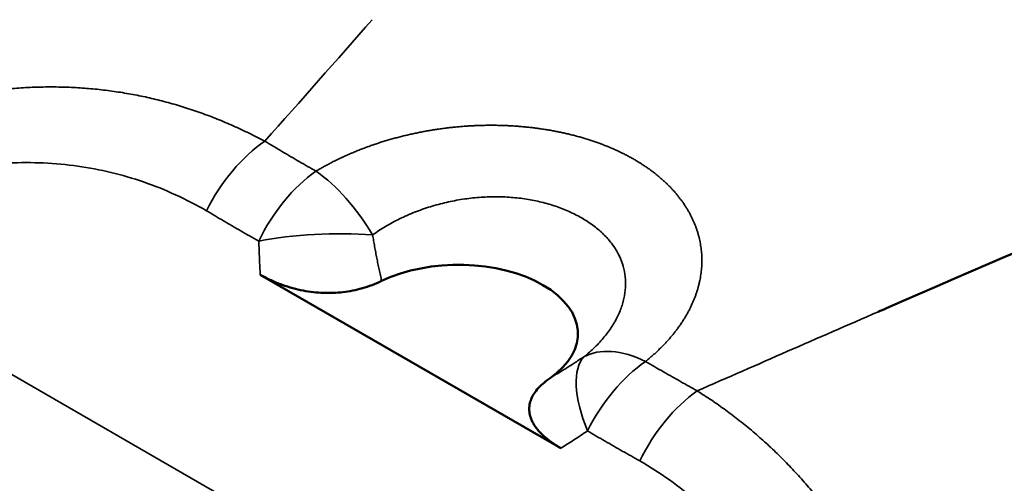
# Model space of a CAD drawing. Header units: millimetres. Extents: x 0 to 594, y 0 to 420.
# Tile 9 of 22: x 523.12 to 531.36, y 88.59 to 92.47. Entities that reach past the tile are written whole.
import ezdxf

# ---------------------------------------------------------------- set-up
doc = ezdxf.new("R2010")
doc.units = ezdxf.units.MM
doc.header["$LTSCALE"] = 2
doc.layers.add('Visible (ISO)', color=7, linetype='Continuous', lineweight=50)
doc.layers.add('Visible Narrow (ISO)', color=7, linetype='Continuous', lineweight=35)

msp = doc.modelspace()

# ---------------------------------------------------------------- linework, layer by layer
at = {"layer": 'Visible (ISO)'}
msp.add_line((527.6478, 88.8855), (525.1316, 90.3382), dxfattribs=at)
msp.add_ellipse((526.7903, 89.8431), major_axis=(1, 0), ratio=0.57735, start_param=5.585152, end_param=8.552016, dxfattribs=at)
for points, knots in [([(516.5473, 86.9172), (519.263, 89.8247), (521.9377, 92.5434), (525.782, 96.9469), (527.1962, 98.5663), (529.2734, 100.7367), (529.9341, 101.4582), (531.5242, 103.2988), (532.5827, 104.4398), (534.7775, 106.1576), (535.8092, 106.8484), (537.8187, 108.1694), (538.8179, 108.7727), (540.5178, 109.4393), (541.1229, 109.6221), (542.6805, 109.9637), (543.6669, 110.0637), (545.731, 110.0265), (546.8277, 109.8542), (548.3178, 109.3991), (548.7579, 109.2364), (549.1879, 109.0509)], [0, 0, 0, 0, 1.478629, 1.478629, 2.233942, 2.233942, 2.676216, 2.676216, 3.197311, 3.197311, 3.655058, 3.655058, 4.034485, 4.034485, 4.225927, 4.225927, 4.517764, 4.517764, 4.845347, 4.845347, 4.985547, 4.985547, 4.985547, 4.985547]), ([(562.2211, 97.5973), (562.221, 96.5242), (562.0581, 95.3605), (561.3951, 93.2752), (560.9389, 92.3229), (559.8704, 90.5941), (559.2767, 89.8009), (557.8571, 88.0924), (557.0073, 87.1963), (554.4659, 84.7687), (552.6301, 83.3272), (549.3505, 81.5202), (547.9794, 80.9536), (545.6125, 80.1455), (544.6297, 79.8559), (542.7439, 79.2295), (541.7584, 78.879), (537.8717, 77.4515), (534.9077, 76.2747), (529.8887, 74.4705), (527.9361, 73.7715), (525.9486, 72.9232)], [0, 0, 0, 0, 0.36327, 0.36327, 0.680504, 0.680504, 0.974046, 0.974046, 1.353882, 1.353882, 2.060051, 2.060051, 2.498862, 2.498862, 2.87322, 2.87322, 3.267976, 3.267976, 4.45231, 4.45231, 5.247447, 5.247447, 5.247447, 5.247447]), ([(530.3021, 90.0271), (530.3253, 90.0372), (530.3485, 90.0473), (530.3718, 90.0575), (531.8771, 90.7128), (533.3965, 91.3665), (534.9909, 91.9038)], [0, 0, 0, 0, 0.015206, 0.015206, 0.015206, 1, 1, 1, 1])]:
    msp.add_open_spline(points, degree=3, knots=knots, dxfattribs=at)
for points in [[(526.1476, 90.2854), (526.1208, 90.2725), (526.067, 90.2495), (525.9859, 90.2229), (525.9054, 90.2038), (525.8239, 90.1911), (525.7421, 90.1849), (525.6602, 90.1849), (525.5762, 90.1911), (525.4909, 90.2039), (525.4038, 90.2239), (525.314, 90.2521), (525.2233, 90.2892), (525.1621, 90.3207), (525.1316, 90.3382)], [(527.6478, 88.8855), (527.6175, 88.903), (527.5632, 88.9381), (527.4988, 88.9907), (527.4503, 89.0421), (527.4153, 89.0927), (527.3929, 89.1423), (527.3821, 89.1906), (527.3823, 89.2386), (527.3933, 89.2859), (527.4149, 89.3322), (527.4482, 89.3789), (527.4938, 89.4253), (527.5338, 89.4565), (527.5564, 89.4721)]]:
    msp.add_open_spline(points, degree=3, dxfattribs=at)
at = {"layer": 'Visible Narrow (ISO)'}
msp.add_line((530.1372, 85.413), (521.082, 90.6411), dxfattribs=at)
for centre, major_axis, ratio, start_param, end_param in [((525.2361, 90.6853), (-0.5078, -0.8615), 0.577264, 4.03107, 4.831857), ((525.6729, 90.4308), (0.4923, 0.8704), 0.578011, 0.88105, 1.679978), ((525.6729, 90.4308), (-0.5118, 0.8591), 0.466038, 5.486372, 5.49159), ((525.6729, 90.4308), (-0.5118, 0.8591), 0.466038, 4.714575, 5.486372), ((525.6729, 90.4308), (-0.9994, -0.0352), 0.247702, 4.292732, 5.290928), ((528.4236, 88.8426), (-0.5559, 0.8313), 0.401687, 0.089948, 1.088156), ((528.4236, 88.8426), (-0.6302, 0.7764), 0.562494, 5.40659, 6.183527), ((528.4236, 88.8426), (-0.5075, -0.8617), 0.576674, 4.032731, 4.831659), ((528.8623, 88.5918), (-0.4922, -0.8705), 0.577406, 4.020704, 4.821492)]:
    msp.add_ellipse(centre, major_axis=major_axis, ratio=ratio, start_param=start_param, end_param=end_param, dxfattribs=at)
for points, knots in [([(562.2211, 97.5973), (562.2211, 97.4834), (562.1464, 97.3616), (561.9954, 97.2375), (561.6519, 96.9554), (560.9139, 96.6613), (559.8634, 95.8015), (558.9633, 95.0647), (557.8337, 93.9126), (556.6655, 92.9295), (555.4888, 91.9391), (554.2728, 91.1203), (552.9347, 90.3652), (551.5539, 89.586), (550.0432, 88.8746), (548.5642, 88.1701), (547.087, 87.4665), (545.6414, 86.7698), (544.2293, 85.9546), (542.7945, 85.1262), (541.3941, 84.1755), (539.9654, 83.2877), (538.5638, 82.4166), (537.1349, 81.6061), (535.7016, 80.8259), (534.2832, 80.0539), (532.8605, 79.3116), (531.4377, 78.5694), (530.243, 77.946), (529.0482, 77.3227), (527.856, 76.6817)], [0.1374957, 0.1374957, 0.1374957, 0.1374957, 0.182957, 0.182957, 0.182957, 0.2862952, 0.2862952, 0.2862952, 0.3748498, 0.3748498, 0.3748498, 0.4640566, 0.4640566, 0.4640566, 0.5561033, 0.5561033, 0.5561033, 0.6480442, 0.6480442, 0.6480442, 0.7414635, 0.7414635, 0.7414635, 0.8331203, 0.8331203, 0.8331203, 0.9238269, 0.9238269, 0.9238269, 1, 1, 1, 1]), ([(521.0538, 91.2374), (521.0807, 91.2529), (521.1076, 91.268), (521.1345, 91.2829), (521.1613, 91.2978), (521.1882, 91.3124), (521.215, 91.3267), (521.2418, 91.3411), (521.2686, 91.3551), (521.2954, 91.3689), (521.3222, 91.3827), (521.3489, 91.3962), (521.3756, 91.4094), (521.4024, 91.4226), (521.4291, 91.4355), (521.4558, 91.4482), (521.4825, 91.4609), (521.5092, 91.4733), (521.5359, 91.4854), (521.5625, 91.4976), (521.5892, 91.5094), (521.6158, 91.521), (521.6425, 91.5326), (521.6691, 91.544), (521.6957, 91.555), (521.7223, 91.5661), (521.7488, 91.5769), (521.7753, 91.5874), (521.8018, 91.5979), (521.8283, 91.6082), (521.8547, 91.6181), (521.8811, 91.6281), (521.9074, 91.6378), (521.9337, 91.6472), (521.96, 91.6567), (521.9862, 91.6658), (522.0124, 91.6747), (522.0386, 91.6836), (522.0647, 91.6922), (522.0908, 91.7006), (522.1168, 91.709), (522.1428, 91.7171), (522.1688, 91.7249), (522.1947, 91.7327), (522.2206, 91.7403), (522.2464, 91.7476), (522.2722, 91.7549), (522.298, 91.762), (522.3236, 91.7687), (522.3493, 91.7755), (522.3749, 91.782), (522.4004, 91.7883), (522.4259, 91.7946), (522.4513, 91.8006), (522.4767, 91.8063), (522.502, 91.8121), (522.5273, 91.8176), (522.5525, 91.8228), (522.5777, 91.8281), (522.6029, 91.8331), (522.6279, 91.8378), (522.653, 91.8426), (522.6781, 91.8471), (522.7031, 91.8514), (522.7281, 91.8556), (522.7531, 91.8597), (522.778, 91.8635), (522.8029, 91.8672), (522.8278, 91.8708), (522.8527, 91.8741), (522.8775, 91.8774), (522.9024, 91.8805), (522.9272, 91.8834), (522.952, 91.8862), (522.9768, 91.8888), (523.0016, 91.8912), (523.0263, 91.8936), (523.0511, 91.8957), (523.0758, 91.8976), (523.1005, 91.8995), (523.1251, 91.9012), (523.1497, 91.9027), (523.1743, 91.9041), (523.1989, 91.9053), (523.2234, 91.9063), (523.248, 91.9073), (523.2724, 91.908), (523.2969, 91.9085), (523.3213, 91.909), (523.3457, 91.9093), (523.37, 91.9093), (523.3944, 91.9094), (523.4187, 91.9092), (523.4429, 91.9088), (523.4671, 91.9084), (523.4913, 91.9078), (523.5155, 91.9069), (523.5396, 91.906), (523.5637, 91.9049), (523.5877, 91.9036), (523.6117, 91.9023), (523.6357, 91.9008), (523.6596, 91.899), (523.6835, 91.8972), (523.7074, 91.8952), (523.7312, 91.893), (523.755, 91.8908), (523.7787, 91.8883), (523.8024, 91.8857), (523.826, 91.883), (523.8496, 91.8801), (523.8732, 91.877), (523.8967, 91.8739), (523.9202, 91.8705), (523.9436, 91.867), (523.967, 91.8634), (523.9904, 91.8596), (524.0137, 91.8556), (524.037, 91.8516), (524.0603, 91.8474), (524.0835, 91.8429), (524.1067, 91.8385), (524.1299, 91.8338), (524.1531, 91.8289), (524.1762, 91.824), (524.1993, 91.8189), (524.2224, 91.8135), (524.2455, 91.8081), (524.2686, 91.8026), (524.2916, 91.7967), (524.3147, 91.7909), (524.3377, 91.7849), (524.3607, 91.7786), (524.3837, 91.7723), (524.4066, 91.7658), (524.4296, 91.7591), (524.4525, 91.7524), (524.4754, 91.7454), (524.4982, 91.7382), (524.5211, 91.731), (524.5439, 91.7236), (524.5667, 91.7159), (524.5895, 91.7083), (524.6123, 91.7004), (524.635, 91.6923), (524.6578, 91.6841), (524.6804, 91.6758), (524.703, 91.6672), (524.7256, 91.6587), (524.7482, 91.6499), (524.7707, 91.6409), (524.7932, 91.6319), (524.8157, 91.6226), (524.8381, 91.6131), (524.8606, 91.6036), (524.883, 91.5939), (524.9053, 91.584), (524.9276, 91.5741), (524.9499, 91.5639), (524.9721, 91.5535), (524.9943, 91.5431), (525.0163, 91.5326), (525.0382, 91.5219), (525.0601, 91.5111), (525.0818, 91.5002), (525.1035, 91.4891), (525.1252, 91.4779), (525.1469, 91.4665), (525.1696, 91.4556)], [0.0000038, 0.0000038, 0.0000038, 0.0000038, 0.0178571, 0.0178571, 0.0178571, 0.0357143, 0.0357143, 0.0357143, 0.0535714, 0.0535714, 0.0535714, 0.0714286, 0.0714286, 0.0714286, 0.0892857, 0.0892857, 0.0892857, 0.1071429, 0.1071429, 0.1071429, 0.125, 0.125, 0.125, 0.1428571, 0.1428571, 0.1428571, 0.1607143, 0.1607143, 0.1607143, 0.1785714, 0.1785714, 0.1785714, 0.1964286, 0.1964286, 0.1964286, 0.2142857, 0.2142857, 0.2142857, 0.2321429, 0.2321429, 0.2321429, 0.25, 0.25, 0.25, 0.2678571, 0.2678571, 0.2678571, 0.2857143, 0.2857143, 0.2857143, 0.3035714, 0.3035714, 0.3035714, 0.3214286, 0.3214286, 0.3214286, 0.3392857, 0.3392857, 0.3392857, 0.3571429, 0.3571429, 0.3571429, 0.375, 0.375, 0.375, 0.3928571, 0.3928571, 0.3928571, 0.4107143, 0.4107143, 0.4107143, 0.4285714, 0.4285714, 0.4285714, 0.4464286, 0.4464286, 0.4464286, 0.4642857, 0.4642857, 0.4642857, 0.4821429, 0.4821429, 0.4821429, 0.5, 0.5, 0.5, 0.5178571, 0.5178571, 0.5178571, 0.5357143, 0.5357143, 0.5357143, 0.5535714, 0.5535714, 0.5535714, 0.5714286, 0.5714286, 0.5714286, 0.5892857, 0.5892857, 0.5892857, 0.6071429, 0.6071429, 0.6071429, 0.625, 0.625, 0.625, 0.6428571, 0.6428571, 0.6428571, 0.6607143, 0.6607143, 0.6607143, 0.6785714, 0.6785714, 0.6785714, 0.6964286, 0.6964286, 0.6964286, 0.7142857, 0.7142857, 0.7142857, 0.7321429, 0.7321429, 0.7321429, 0.75, 0.75, 0.75, 0.7678571, 0.7678571, 0.7678571, 0.7857143, 0.7857143, 0.7857143, 0.8035714, 0.8035714, 0.8035714, 0.8214286, 0.8214286, 0.8214286, 0.8392857, 0.8392857, 0.8392857, 0.8571429, 0.8571429, 0.8571429, 0.875, 0.875, 0.875, 0.8928571, 0.8928571, 0.8928571, 0.9107143, 0.9107143, 0.9107143, 0.9285714, 0.9285714, 0.9285714, 0.9464286, 0.9464286, 0.9464286, 0.9642857, 0.9642857, 0.9642857, 0.9821429, 0.9821429, 0.9821429, 0.9999368, 0.9999368, 0.9999368, 0.9999368]), ([(525.5981, 91.2042), (525.6085, 91.2104), (525.6189, 91.2165), (525.6294, 91.2226), (525.64, 91.2287), (525.6506, 91.2347), (525.6612, 91.2406), (525.6719, 91.2466), (525.6827, 91.2525), (525.6935, 91.2583), (525.7044, 91.2641), (525.7153, 91.2698), (525.7263, 91.2755), (525.7372, 91.2812), (525.7483, 91.2868), (525.7594, 91.2923), (525.7706, 91.2979), (525.7818, 91.3034), (525.7931, 91.3088), (525.8043, 91.3142), (525.8157, 91.3195), (525.8271, 91.3248), (525.8385, 91.33), (525.85, 91.3352), (525.8616, 91.3403), (525.8731, 91.3455), (525.8848, 91.3505), (525.8964, 91.3555), (525.9081, 91.3605), (525.9199, 91.3654), (525.9317, 91.3702), (525.9435, 91.375), (525.9553, 91.3798), (525.9673, 91.3845), (525.9792, 91.3891), (525.9912, 91.3937), (526.0032, 91.3983), (526.0152, 91.4028), (526.0273, 91.4073), (526.0395, 91.4116), (526.0516, 91.416), (526.0638, 91.4203), (526.0761, 91.4246), (526.0883, 91.4288), (526.1006, 91.4329), (526.113, 91.437), (526.1254, 91.4411), (526.1378, 91.4451), (526.1502, 91.449), (526.1627, 91.4529), (526.1752, 91.4568), (526.1877, 91.4605), (526.2003, 91.4643), (526.2129, 91.468), (526.2256, 91.4716), (526.2382, 91.4752), (526.251, 91.4787), (526.2637, 91.4822), (526.2765, 91.4856), (526.2892, 91.489), (526.3021, 91.4923), (526.3149, 91.4956), (526.3278, 91.4988), (526.3407, 91.5019), (526.3536, 91.5051), (526.3665, 91.5081), (526.3795, 91.5111), (526.3924, 91.514), (526.4054, 91.5169), (526.4184, 91.5197), (526.4315, 91.5225), (526.4445, 91.5252), (526.4576, 91.5279), (526.4707, 91.5305), (526.4838, 91.5331), (526.497, 91.5355), (526.5101, 91.538), (526.5233, 91.5404), (526.5365, 91.5427), (526.5497, 91.545), (526.563, 91.5472), (526.5763, 91.5493), (526.5895, 91.5515), (526.6028, 91.5535), (526.6161, 91.5555), (526.6295, 91.5574), (526.6428, 91.5593), (526.6561, 91.5611), (526.6695, 91.5629), (526.6828, 91.5646), (526.6962, 91.5662), (526.7096, 91.5678), (526.723, 91.5693), (526.7364, 91.5708), (526.7498, 91.5722), (526.7632, 91.5736), (526.7767, 91.5749), (526.7901, 91.5761), (526.8036, 91.5773), (526.817, 91.5784), (526.8305, 91.5795), (526.8439, 91.5805), (526.8574, 91.5814), (526.8708, 91.5823), (526.8843, 91.5832), (526.8978, 91.5839), (526.9112, 91.5846), (526.9247, 91.5853), (526.9382, 91.5858), (526.9516, 91.5864), (526.9651, 91.5869), (526.9785, 91.5873), (526.992, 91.5877), (527.0054, 91.5879), (527.0189, 91.5882), (527.0323, 91.5884), (527.0458, 91.5885), (527.0592, 91.5885), (527.0726, 91.5885), (527.086, 91.5885), (527.0994, 91.5883), (527.1128, 91.5882), (527.1262, 91.5879), (527.1395, 91.5876), (527.1529, 91.5873), (527.1662, 91.5868), (527.1795, 91.5863), (527.1929, 91.5858), (527.2061, 91.5852), (527.2194, 91.5845), (527.2327, 91.5838), (527.2459, 91.5831), (527.2591, 91.5822), (527.2723, 91.5813), (527.2855, 91.5804), (527.2987, 91.5793), (527.3118, 91.5783), (527.3249, 91.5772), (527.338, 91.5759), (527.3511, 91.5747), (527.3642, 91.5734), (527.3772, 91.572), (527.3902, 91.5706), (527.4031, 91.5692), (527.4161, 91.5676), (527.429, 91.566), (527.4419, 91.5644), (527.4547, 91.5626), (527.4675, 91.5609), (527.4803, 91.5591), (527.4931, 91.5571), (527.5058, 91.5552), (527.5185, 91.5532), (527.5311, 91.5512), (527.5438, 91.5491), (527.5564, 91.5469), (527.5689, 91.5447), (527.5814, 91.5424), (527.5939, 91.5401), (527.6063, 91.5377), (527.6187, 91.5352), (527.6311, 91.5327), (527.6434, 91.5302), (527.6557, 91.5276), (527.6679, 91.5249), (527.6801, 91.5222), (527.6923, 91.5194), (527.7044, 91.5166), (527.7164, 91.5137), (527.7284, 91.5108), (527.7404, 91.5078), (527.7523, 91.5048), (527.7642, 91.5017), (527.776, 91.4986), (527.7878, 91.4954), (527.7996, 91.4921), (527.8112, 91.4888), (527.8229, 91.4855), (527.8345, 91.4821), (527.846, 91.4787), (527.8575, 91.4751), (527.8689, 91.4716), (527.8803, 91.468), (527.8916, 91.4643), (527.9029, 91.4607), (527.9141, 91.4569), (527.9253, 91.4531), (527.9364, 91.4493), (527.9474, 91.4454), (527.9584, 91.4415), (527.9694, 91.4375), (527.9803, 91.4335), (527.9911, 91.4294), (528.0019, 91.4253), (528.0126, 91.4211), (528.0232, 91.4169), (528.0338, 91.4126), (528.0444, 91.4083), (528.0548, 91.404), (528.0653, 91.3996), (528.0756, 91.3951), (528.0859, 91.3906), (528.0962, 91.3861), (528.1064, 91.3815), (528.1165, 91.3769), (528.1266, 91.3722), (528.1366, 91.3675), (528.1465, 91.3628), (528.1564, 91.358), (528.1662, 91.3531), (528.1759, 91.3482), (528.1857, 91.3433), (528.1953, 91.3384), (528.2048, 91.3333), (528.2143, 91.3283), (528.2238, 91.3232), (528.2331, 91.3181), (528.2424, 91.3129), (528.2517, 91.3077), (528.2608, 91.3024), (528.27, 91.2971), (528.279, 91.2918), (528.288, 91.2864), (528.2969, 91.281), (528.3058, 91.2755), (528.3146, 91.27), (528.3233, 91.2644), (528.332, 91.2588), (528.3406, 91.2531), (528.3492, 91.2475), (528.3577, 91.2417), (528.3661, 91.2359), (528.3745, 91.2301), (528.3828, 91.2243), (528.391, 91.2184), (528.3992, 91.2124), (528.4073, 91.2065), (528.4153, 91.2004), (528.4233, 91.1944), (528.4313, 91.1883), (528.4391, 91.1821), (528.4469, 91.1759), (528.4546, 91.1697), (528.4622, 91.1634), (528.4698, 91.1571), (528.4773, 91.1507), (528.4847, 91.1443), (528.4921, 91.1379), (528.4994, 91.1314), (528.5066, 91.1249), (528.5138, 91.1184), (528.5208, 91.1118), (528.5278, 91.1052), (528.5348, 91.0985), (528.5416, 91.0919), (528.5484, 91.0851), (528.5551, 91.0784), (528.5618, 91.0715), (528.5683, 91.0647), (528.5748, 91.0578), (528.5813, 91.0509), (528.5876, 91.0439), (528.5939, 91.0369), (528.6001, 91.0299), (528.6062, 91.0228), (528.6123, 91.0157), (528.6183, 91.0086), (528.6241, 91.0014), (528.63, 90.9942), (528.6357, 90.9869), (528.6413, 90.9796), (528.647, 90.9723), (528.6525, 90.965), (528.6579, 90.9576), (528.6633, 90.9502), (528.6685, 90.9428), (528.6737, 90.9353), (528.6788, 90.9278), (528.6838, 90.9202), (528.6887, 90.9127), (528.6936, 90.9051), (528.6984, 90.8974), (528.7031, 90.8898), (528.7077, 90.8821), (528.7123, 90.8744), (528.7167, 90.8666), (528.7211, 90.8589), (528.7253, 90.8511), (528.7295, 90.8432), (528.7336, 90.8354), (528.7377, 90.8275), (528.7416, 90.8196), (528.7455, 90.8117), (528.7492, 90.8037), (528.7529, 90.7957), (528.7565, 90.7877), (528.76, 90.7797), (528.7634, 90.7716), (528.7668, 90.7635), (528.77, 90.7554), (528.7731, 90.7473), (528.7762, 90.7392), (528.7792, 90.731), (528.7821, 90.7228), (528.7849, 90.7146), (528.7876, 90.7064), (528.7902, 90.6981), (528.7928, 90.6899), (528.7952, 90.6816), (528.7976, 90.6733), (528.7999, 90.665), (528.8021, 90.6566), (528.8041, 90.6483), (528.8061, 90.6399), (528.8081, 90.6315), (528.8098, 90.6231), (528.8116, 90.6147), (528.8133, 90.6063), (528.8148, 90.5978), (528.8163, 90.5894), (528.8176, 90.5809), (528.8189, 90.5724), (528.8201, 90.5639), (528.8212, 90.5554), (528.8221, 90.5469), (528.8231, 90.5384), (528.8239, 90.5299), (528.8246, 90.5213), (528.8253, 90.5128), (528.8258, 90.5042), (528.8263, 90.4956), (528.8267, 90.4871), (528.8269, 90.4785), (528.8271, 90.4699), (528.8272, 90.4613), (528.8272, 90.4527), (528.8271, 90.4441), (528.8269, 90.4354), (528.8267, 90.4268), (528.8263, 90.4182), (528.8258, 90.4096), (528.8253, 90.401), (528.8246, 90.3923), (528.8239, 90.3837), (528.8231, 90.3751), (528.8221, 90.3664), (528.8212, 90.3578), (528.8201, 90.3492), (528.8189, 90.3405), (528.8176, 90.3319), (528.8163, 90.3233), (528.8148, 90.3147), (528.8133, 90.306), (528.8116, 90.2974), (528.8099, 90.2888), (528.8081, 90.2802), (528.8062, 90.2715), (528.8041, 90.2629), (528.8021, 90.2543), (528.7999, 90.2457), (528.7976, 90.2371), (528.7953, 90.2285), (528.7928, 90.2199), (528.7902, 90.2114), (528.7877, 90.2028), (528.7849, 90.1942), (528.7821, 90.1856), (528.7792, 90.1771), (528.7763, 90.1685), (528.7731, 90.16), (528.77, 90.1515), (528.7668, 90.143), (528.7634, 90.1345), (528.76, 90.126), (528.7565, 90.1175), (528.7529, 90.109), (528.7492, 90.1006), (528.7454, 90.0921), (528.7415, 90.0837), (528.7376, 90.0752), (528.7336, 90.0668), (528.7294, 90.0584), (528.7252, 90.0501), (528.7209, 90.0417), (528.7165, 90.0333), (528.7121, 90.025), (528.7075, 90.0167), (528.7028, 90.0084), (528.6982, 90), (528.6933, 89.9918), (528.6884, 89.9835), (528.6835, 89.9752), (528.6784, 89.967), (528.6732, 89.9588), (528.668, 89.9506), (528.6626, 89.9424), (528.6572, 89.9343), (528.6517, 89.9261), (528.6462, 89.918), (528.6404, 89.9099), (528.6347, 89.9018), (528.6289, 89.8937), (528.6229, 89.8857), (528.617, 89.8776), (528.6109, 89.8696), (528.6047, 89.8616), (528.5985, 89.8536), (528.5922, 89.8457), (528.5857, 89.8378), (528.5792, 89.8299), (528.5727, 89.822), (528.566, 89.8142), (528.5593, 89.8063), (528.5524, 89.7985), (528.5455, 89.7907), (528.5386, 89.783), (528.5315, 89.7752), (528.5243, 89.7675), (528.5171, 89.7598), (528.5098, 89.7522), (528.5024, 89.7445), (528.4949, 89.7369), (528.4874, 89.7293), (528.4797, 89.7218), (528.4721, 89.7142), (528.4643, 89.7067), (528.4564, 89.6993), (528.4485, 89.6918), (528.4405, 89.6844), (528.4324, 89.677), (528.4242, 89.6696), (528.416, 89.6623), (528.4076, 89.655), (528.3993, 89.6477), (528.3908, 89.6405), (528.3822, 89.6333), (528.3736, 89.6261), (528.3649, 89.6189), (528.3561, 89.6118)], [0, 0, 0, 0, 0.006849, 0.006849, 0.006849, 0.013699, 0.013699, 0.013699, 0.020548, 0.020548, 0.020548, 0.027397, 0.027397, 0.027397, 0.034247, 0.034247, 0.034247, 0.041096, 0.041096, 0.041096, 0.047945, 0.047945, 0.047945, 0.054795, 0.054795, 0.054795, 0.061644, 0.061644, 0.061644, 0.068493, 0.068493, 0.068493, 0.075342, 0.075342, 0.075342, 0.082192, 0.082192, 0.082192, 0.089041, 0.089041, 0.089041, 0.09589, 0.09589, 0.09589, 0.10274, 0.10274, 0.10274, 0.109589, 0.109589, 0.109589, 0.116438, 0.116438, 0.116438, 0.123288, 0.123288, 0.123288, 0.130137, 0.130137, 0.130137, 0.136986, 0.136986, 0.136986, 0.143836, 0.143836, 0.143836, 0.150685, 0.150685, 0.150685, 0.157534, 0.157534, 0.157534, 0.164384, 0.164384, 0.164384, 0.171233, 0.171233, 0.171233, 0.178082, 0.178082, 0.178082, 0.184932, 0.184932, 0.184932, 0.191781, 0.191781, 0.191781, 0.19863, 0.19863, 0.19863, 0.205479, 0.205479, 0.205479, 0.212329, 0.212329, 0.212329, 0.219178, 0.219178, 0.219178, 0.226027, 0.226027, 0.226027, 0.232877, 0.232877, 0.232877, 0.239726, 0.239726, 0.239726, 0.246575, 0.246575, 0.246575, 0.253425, 0.253425, 0.253425, 0.260274, 0.260274, 0.260274, 0.267123, 0.267123, 0.267123, 0.273973, 0.273973, 0.273973, 0.280822, 0.280822, 0.280822, 0.287671, 0.287671, 0.287671, 0.294521, 0.294521, 0.294521, 0.30137, 0.30137, 0.30137, 0.308219, 0.308219, 0.308219, 0.315068, 0.315068, 0.315068, 0.321918, 0.321918, 0.321918, 0.328767, 0.328767, 0.328767, 0.335616, 0.335616, 0.335616, 0.342466, 0.342466, 0.342466, 0.349315, 0.349315, 0.349315, 0.356164, 0.356164, 0.356164, 0.363014, 0.363014, 0.363014, 0.369863, 0.369863, 0.369863, 0.376712, 0.376712, 0.376712, 0.383562, 0.383562, 0.383562, 0.390411, 0.390411, 0.390411, 0.39726, 0.39726, 0.39726, 0.40411, 0.40411, 0.40411, 0.410959, 0.410959, 0.410959, 0.417808, 0.417808, 0.417808, 0.424658, 0.424658, 0.424658, 0.431507, 0.431507, 0.431507, 0.438356, 0.438356, 0.438356, 0.445205, 0.445205, 0.445205, 0.452055, 0.452055, 0.452055, 0.458904, 0.458904, 0.458904, 0.465753, 0.465753, 0.465753, 0.472603, 0.472603, 0.472603, 0.479452, 0.479452, 0.479452, 0.486301, 0.486301, 0.486301, 0.493151, 0.493151, 0.493151, 0.5, 0.5, 0.5, 0.506849, 0.506849, 0.506849, 0.513699, 0.513699, 0.513699, 0.520548, 0.520548, 0.520548, 0.527397, 0.527397, 0.527397, 0.534247, 0.534247, 0.534247, 0.541096, 0.541096, 0.541096, 0.547945, 0.547945, 0.547945, 0.554795, 0.554795, 0.554795, 0.561644, 0.561644, 0.561644, 0.568493, 0.568493, 0.568493, 0.575342, 0.575342, 0.575342, 0.582192, 0.582192, 0.582192, 0.589041, 0.589041, 0.589041, 0.59589, 0.59589, 0.59589, 0.60274, 0.60274, 0.60274, 0.609589, 0.609589, 0.609589, 0.616438, 0.616438, 0.616438, 0.623288, 0.623288, 0.623288, 0.630137, 0.630137, 0.630137, 0.636986, 0.636986, 0.636986, 0.643836, 0.643836, 0.643836, 0.650685, 0.650685, 0.650685, 0.657534, 0.657534, 0.657534, 0.664384, 0.664384, 0.664384, 0.671233, 0.671233, 0.671233, 0.678082, 0.678082, 0.678082, 0.684932, 0.684932, 0.684932, 0.691781, 0.691781, 0.691781, 0.69863, 0.69863, 0.69863, 0.705479, 0.705479, 0.705479, 0.712329, 0.712329, 0.712329, 0.719178, 0.719178, 0.719178, 0.726027, 0.726027, 0.726027, 0.732877, 0.732877, 0.732877, 0.739726, 0.739726, 0.739726, 0.746575, 0.746575, 0.746575, 0.753425, 0.753425, 0.753425, 0.760274, 0.760274, 0.760274, 0.767123, 0.767123, 0.767123, 0.773973, 0.773973, 0.773973, 0.780822, 0.780822, 0.780822, 0.787671, 0.787671, 0.787671, 0.794521, 0.794521, 0.794521, 0.80137, 0.80137, 0.80137, 0.808219, 0.808219, 0.808219, 0.815068, 0.815068, 0.815068, 0.821918, 0.821918, 0.821918, 0.828767, 0.828767, 0.828767, 0.835616, 0.835616, 0.835616, 0.842466, 0.842466, 0.842466, 0.849315, 0.849315, 0.849315, 0.856164, 0.856164, 0.856164, 0.863014, 0.863014, 0.863014, 0.869863, 0.869863, 0.869863, 0.876712, 0.876712, 0.876712, 0.883562, 0.883562, 0.883562, 0.890411, 0.890411, 0.890411, 0.89726, 0.89726, 0.89726, 0.90411, 0.90411, 0.90411, 0.910959, 0.910959, 0.910959, 0.917808, 0.917808, 0.917808, 0.924658, 0.924658, 0.924658, 0.931507, 0.931507, 0.931507, 0.938356, 0.938356, 0.938356, 0.945205, 0.945205, 0.945205, 0.952055, 0.952055, 0.952055, 0.958904, 0.958904, 0.958904, 0.965753, 0.965753, 0.965753, 0.972603, 0.972603, 0.972603, 0.979452, 0.979452, 0.979452, 0.986301, 0.986301, 0.986301, 0.993151, 0.993151, 0.993151, 1, 1, 1, 1]), ([(525.1696, 91.4556), (525.2203, 91.4245), (525.2705, 91.3951), (525.3182, 91.3669), (525.366, 91.3387), (525.4114, 91.3118), (525.4576, 91.2849), (525.5039, 91.2579), (525.5511, 91.2309), (525.5981, 91.2042)], [0, 0, 0, 0, 0.3333333, 0.3333333, 0.3333333, 0.6666667, 0.6666667, 0.6666667, 0.99987, 0.99987, 0.99987, 0.99987]), ([(524.6818, 90.8737), (524.597, 90.9225), (524.5108, 90.9668), (524.423, 91.0069), (524.3351, 91.0469), (524.2456, 91.0827), (524.1553, 91.1139), (524.065, 91.145), (523.974, 91.1716), (523.8823, 91.1937), (523.7906, 91.2157), (523.6982, 91.2333), (523.6045, 91.2465), (523.5108, 91.2597), (523.4156, 91.2686), (523.3189, 91.273), (523.2222, 91.2775), (523.124, 91.2775), (523.0245, 91.2728), (522.9251, 91.2682), (522.8245, 91.259), (522.7231, 91.2451), (522.6217, 91.2312), (522.5194, 91.2126), (522.415, 91.1889), (522.3106, 91.1652), (522.2041, 91.1363), (522.0957, 91.102), (521.9873, 91.0677), (521.8771, 91.0279), (521.7657, 90.9826), (521.6542, 90.9373), (521.5416, 90.8865), (521.4276, 90.8296), (521.3136, 90.7728), (521.1984, 90.71), (521.082, 90.6411)], [0, 0, 0, 0, 0.083333, 0.083333, 0.083333, 0.166667, 0.166667, 0.166667, 0.25, 0.25, 0.25, 0.333333, 0.333333, 0.333333, 0.416667, 0.416667, 0.416667, 0.5, 0.5, 0.5, 0.583333, 0.583333, 0.583333, 0.666667, 0.666667, 0.666667, 0.75, 0.75, 0.75, 0.833333, 0.833333, 0.833333, 0.916667, 0.916667, 0.916667, 1, 1, 1, 1]), ([(527.8215, 90.8128), (527.7885, 90.8318), (527.7537, 90.8495), (527.7175, 90.8658), (527.6812, 90.8821), (527.6435, 90.8969), (527.6046, 90.9102), (527.5657, 90.9234), (527.5257, 90.9351), (527.4848, 90.9452), (527.4439, 90.9552), (527.402, 90.9636), (527.3595, 90.9703), (527.317, 90.977), (527.2738, 90.9821), (527.23, 90.9854), (527.1862, 90.9888), (527.1419, 90.9905), (527.0972, 90.9904), (527.0525, 90.9903), (527.0075, 90.9885), (526.9622, 90.985), (526.9169, 90.9815), (526.8714, 90.9763), (526.8258, 90.9693), (526.7803, 90.9623), (526.7348, 90.9536), (526.6896, 90.9432), (526.6443, 90.9328), (526.5994, 90.9207), (526.555, 90.907), (526.5106, 90.8932), (526.4667, 90.8778), (526.4238, 90.8609), (526.3809, 90.844), (526.339, 90.8255), (526.2983, 90.8057), (526.2577, 90.7859), (526.2183, 90.7646), (526.1805, 90.7421), (526.1427, 90.7197), (526.1065, 90.696), (526.0721, 90.6712)], [0, 0, 0, 0, 0.071429, 0.071429, 0.071429, 0.142857, 0.142857, 0.142857, 0.214286, 0.214286, 0.214286, 0.285714, 0.285714, 0.285714, 0.357143, 0.357143, 0.357143, 0.428571, 0.428571, 0.428571, 0.5, 0.5, 0.5, 0.571429, 0.571429, 0.571429, 0.642857, 0.642857, 0.642857, 0.714286, 0.714286, 0.714286, 0.785714, 0.785714, 0.785714, 0.857143, 0.857143, 0.857143, 0.928571, 0.928571, 0.928571, 1, 1, 1, 1]), ([(524.6818, 90.8737), (524.7293, 90.845), (524.7771, 90.8166), (524.8248, 90.7885), (524.8724, 90.7605), (524.9199, 90.7328), (524.9687, 90.7047), (525.0176, 90.6765), (525.0679, 90.6478), (525.1191, 90.6188)], [0, 0, 0, 0, 0.3333333, 0.3333333, 0.3333333, 0.6666667, 0.6666667, 0.6666667, 0.9999789, 0.9999789, 0.9999789, 0.9999789]), ([(527.84, 89.6505), (527.8725, 89.6764), (527.9031, 89.7033), (527.9316, 89.7311), (527.9601, 89.759), (527.9866, 89.7877), (528.0108, 89.817), (528.0349, 89.8464), (528.0568, 89.8764), (528.0763, 89.9069), (528.0957, 89.9373), (528.1127, 89.9682), (528.1273, 89.9992), (528.1418, 90.0302), (528.1537, 90.0614), (528.1632, 90.0925), (528.1726, 90.1236), (528.1794, 90.1546), (528.1838, 90.1853), (528.1881, 90.2161), (528.1899, 90.2466), (528.1891, 90.2767), (528.1884, 90.3067), (528.1852, 90.3364), (528.1795, 90.3655), (528.1738, 90.3947), (528.1657, 90.4233), (528.1551, 90.4513), (528.1446, 90.4793), (528.1316, 90.5067), (528.1162, 90.5335), (528.1008, 90.5602), (528.083, 90.5862), (528.0629, 90.6114), (528.0428, 90.6366), (528.0203, 90.661), (527.9956, 90.6845), (527.9708, 90.7079), (527.9438, 90.7305), (527.9147, 90.7519), (527.8857, 90.7734), (527.8545, 90.7937), (527.8215, 90.8128)], [0, 0, 0, 0, 0.071429, 0.071429, 0.071429, 0.142857, 0.142857, 0.142857, 0.214286, 0.214286, 0.214286, 0.285714, 0.285714, 0.285714, 0.357143, 0.357143, 0.357143, 0.428571, 0.428571, 0.428571, 0.5, 0.5, 0.5, 0.571429, 0.571429, 0.571429, 0.642857, 0.642857, 0.642857, 0.714286, 0.714286, 0.714286, 0.785714, 0.785714, 0.785714, 0.857143, 0.857143, 0.857143, 0.928571, 0.928571, 0.928571, 1, 1, 1, 1]), ([(526.0721, 90.6712), (526.0749, 90.6548), (526.0776, 90.6384), (526.0804, 90.6221), (526.0832, 90.6058), (526.0861, 90.5895), (526.089, 90.5733), (526.0919, 90.5571), (526.0949, 90.541), (526.0979, 90.5249), (526.1009, 90.5088), (526.104, 90.4927), (526.1071, 90.4767), (526.1102, 90.4607), (526.1134, 90.4447), (526.1166, 90.4288), (526.1199, 90.4128), (526.1232, 90.3969), (526.1265, 90.381), (526.1299, 90.365), (526.1333, 90.3492), (526.1368, 90.3332), (526.1403, 90.3173), (526.1439, 90.3014), (526.1476, 90.2854)], [0, 0, 0, 0, 0.125, 0.125, 0.125, 0.25, 0.25, 0.25, 0.375, 0.375, 0.375, 0.5, 0.5, 0.5, 0.625, 0.625, 0.625, 0.75, 0.75, 0.75, 0.875, 0.875, 0.875, 1, 1, 1, 1]), ([(525.1316, 90.3382), (525.1293, 90.3813), (525.127, 90.4263), (525.1249, 90.473), (525.1229, 90.5198), (525.1209, 90.5684), (525.1191, 90.6188)], [0, 0, 0, 0, 0.5, 0.5, 0.5, 1, 1, 1, 1]), ([(527.5564, 89.4721), (527.568, 89.4791), (527.5796, 89.4862), (527.5913, 89.4934), (527.6029, 89.5006), (527.6146, 89.5078), (527.6263, 89.515), (527.638, 89.5223), (527.6497, 89.5296), (527.6615, 89.5369), (527.6733, 89.5442), (527.685, 89.5516), (527.6969, 89.5591), (527.7087, 89.5665), (527.7205, 89.574), (527.7324, 89.5815), (527.7442, 89.589), (527.7561, 89.5966), (527.768, 89.6042), (527.78, 89.6118), (527.7919, 89.6195), (527.8039, 89.6272), (527.8159, 89.6349), (527.8279, 89.6427), (527.84, 89.6505)], [0, 0, 0, 0, 0.125, 0.125, 0.125, 0.25, 0.25, 0.25, 0.375, 0.375, 0.375, 0.5, 0.5, 0.5, 0.625, 0.625, 0.625, 0.75, 0.75, 0.75, 0.875, 0.875, 0.875, 1, 1, 1, 1]), ([(528.3561, 89.6118), (528.4076, 89.5816), (528.458, 89.5524), (528.5066, 89.5246), (528.5552, 89.4968), (528.6022, 89.4705), (528.6489, 89.4441), (528.6956, 89.4178), (528.7421, 89.3913), (528.7891, 89.3659)], [0, 0, 0, 0, 0.333333, 0.333333, 0.333333, 0.666667, 0.666667, 0.666667, 1, 1, 1, 1]), ([(528.7891, 89.3659), (528.8084, 89.3526), (528.8287, 89.3397), (528.8488, 89.3267), (528.8691, 89.3136), (528.8892, 89.3003), (528.9093, 89.2868), (528.9293, 89.2733), (528.9491, 89.2596), (528.9689, 89.2458), (528.9886, 89.2319), (529.0083, 89.2179), (529.0278, 89.2036), (529.0473, 89.1894), (529.0667, 89.175), (529.0859, 89.1604), (529.1052, 89.1458), (529.1243, 89.131), (529.1433, 89.1161), (529.1622, 89.1011), (529.1811, 89.086), (529.1998, 89.0706), (529.2185, 89.0553), (529.2371, 89.0398), (529.2556, 89.0242), (529.274, 89.0085), (529.2924, 88.9927), (529.3105, 88.9766), (529.3287, 88.9606), (529.3468, 88.9444), (529.3647, 88.9281), (529.3826, 88.9117), (529.4004, 88.8952), (529.418, 88.8785), (529.4356, 88.8618), (529.4531, 88.8449), (529.4705, 88.8279), (529.4879, 88.8109), (529.5051, 88.7937), (529.5221, 88.7763), (529.5392, 88.759), (529.5561, 88.7415), (529.5729, 88.7238), (529.5897, 88.7061), (529.6063, 88.6883), (529.6229, 88.6703), (529.6394, 88.6523), (529.6557, 88.6341), (529.672, 88.6158), (529.6882, 88.5974), (529.7043, 88.5789), (529.7202, 88.5602), (529.7362, 88.5416), (529.752, 88.5227), (529.7677, 88.5037), (529.7835, 88.4847), (529.7991, 88.4655), (529.8145, 88.446), (529.83, 88.4266), (529.8454, 88.407), (529.8606, 88.3872), (529.8759, 88.3674), (529.891, 88.3475), (529.906, 88.3273), (529.921, 88.3071), (529.9359, 88.2867), (529.9507, 88.2662), (529.9654, 88.2456), (529.9801, 88.2248), (529.9946, 88.2039), (530.0091, 88.183), (530.0235, 88.1619), (530.0378, 88.1405), (530.0521, 88.1192), (530.0662, 88.0977), (530.0802, 88.0761), (530.0942, 88.0544), (530.1081, 88.0325), (530.1219, 88.0105), (530.1356, 87.9884), (530.1492, 87.9662), (530.1627, 87.9438), (530.1762, 87.9214), (530.1896, 87.8988), (530.2028, 87.8761), (530.216, 87.8533), (530.2291, 87.8303), (530.242, 87.8072), (530.255, 87.7841), (530.2678, 87.7608), (530.2805, 87.7374), (530.2931, 87.7139), (530.3056, 87.6902), (530.318, 87.6664), (530.3304, 87.6426), (530.3427, 87.6186), (530.3548, 87.5945), (530.3669, 87.5703), (530.3788, 87.546), (530.3906, 87.5215), (530.4024, 87.497), (530.4141, 87.4723), (530.4256, 87.4475), (530.4371, 87.4227), (530.4484, 87.3977), (530.4597, 87.3726), (530.4709, 87.3474), (530.4819, 87.322), (530.4929, 87.2965), (530.5038, 87.2709), (530.5146, 87.2452), (530.5253, 87.2192), (530.5359, 87.1933), (530.5464, 87.1671), (530.5568, 87.1407), (530.5672, 87.1144), (530.5774, 87.0878), (530.5875, 87.061), (530.5977, 87.0342), (530.6076, 87.0071), (530.6175, 86.9799), (530.6273, 86.9526), (530.637, 86.9251), (530.6466, 86.8974), (530.6561, 86.8697), (530.6656, 86.8417), (530.6748, 86.8136), (530.6841, 86.7854), (530.6932, 86.7571), (530.7022, 86.7285), (530.7111, 86.6999), (530.72, 86.6711), (530.7286, 86.6422), (530.7373, 86.6132), (530.7458, 86.584), (530.7541, 86.5546), (530.7625, 86.5251), (530.7707, 86.4955), (530.7787, 86.4657), (530.7868, 86.4358), (530.7947, 86.4058), (530.8024, 86.3756), (530.8101, 86.3453), (530.8176, 86.3149), (530.825, 86.2842), (530.8324, 86.2536), (530.8396, 86.2228), (530.8467, 86.1917), (530.8537, 86.1607), (530.8606, 86.1295), (530.8673, 86.0981), (530.874, 86.0668), (530.8805, 86.0352), (530.8868, 86.0035), (530.8932, 85.9718), (530.8993, 85.9399), (530.9053, 85.9078), (530.9113, 85.8757), (530.9171, 85.8435), (530.9227, 85.811), (530.9284, 85.7785), (530.9338, 85.7458), (530.9391, 85.7129), (530.9443, 85.68), (530.9494, 85.6469), (530.9543, 85.6136), (530.9592, 85.5804), (530.9639, 85.5469), (530.9684, 85.5132)], [0.000063, 0.000063, 0.000063, 0.000063, 0.0178571, 0.0178571, 0.0178571, 0.0357143, 0.0357143, 0.0357143, 0.0535714, 0.0535714, 0.0535714, 0.0714286, 0.0714286, 0.0714286, 0.0892857, 0.0892857, 0.0892857, 0.1071429, 0.1071429, 0.1071429, 0.125, 0.125, 0.125, 0.1428571, 0.1428571, 0.1428571, 0.1607143, 0.1607143, 0.1607143, 0.1785714, 0.1785714, 0.1785714, 0.1964286, 0.1964286, 0.1964286, 0.2142857, 0.2142857, 0.2142857, 0.2321429, 0.2321429, 0.2321429, 0.25, 0.25, 0.25, 0.2678571, 0.2678571, 0.2678571, 0.2857143, 0.2857143, 0.2857143, 0.3035714, 0.3035714, 0.3035714, 0.3214286, 0.3214286, 0.3214286, 0.3392857, 0.3392857, 0.3392857, 0.3571429, 0.3571429, 0.3571429, 0.375, 0.375, 0.375, 0.3928571, 0.3928571, 0.3928571, 0.4107143, 0.4107143, 0.4107143, 0.4285714, 0.4285714, 0.4285714, 0.4464286, 0.4464286, 0.4464286, 0.4642857, 0.4642857, 0.4642857, 0.4821429, 0.4821429, 0.4821429, 0.5, 0.5, 0.5, 0.5178571, 0.5178571, 0.5178571, 0.5357143, 0.5357143, 0.5357143, 0.5535714, 0.5535714, 0.5535714, 0.5714286, 0.5714286, 0.5714286, 0.5892857, 0.5892857, 0.5892857, 0.6071429, 0.6071429, 0.6071429, 0.625, 0.625, 0.625, 0.6428571, 0.6428571, 0.6428571, 0.6607143, 0.6607143, 0.6607143, 0.6785714, 0.6785714, 0.6785714, 0.6964286, 0.6964286, 0.6964286, 0.7142857, 0.7142857, 0.7142857, 0.7321429, 0.7321429, 0.7321429, 0.75, 0.75, 0.75, 0.7678571, 0.7678571, 0.7678571, 0.7857143, 0.7857143, 0.7857143, 0.8035714, 0.8035714, 0.8035714, 0.8214286, 0.8214286, 0.8214286, 0.8392857, 0.8392857, 0.8392857, 0.8571429, 0.8571429, 0.8571429, 0.875, 0.875, 0.875, 0.8928571, 0.8928571, 0.8928571, 0.9107143, 0.9107143, 0.9107143, 0.9285714, 0.9285714, 0.9285714, 0.9464286, 0.9464286, 0.9464286, 0.9642857, 0.9642857, 0.9642857, 0.9821429, 0.9821429, 0.9821429, 1, 1, 1, 1]), ([(527.8699, 89.0307), (527.8302, 89.0042), (527.7919, 88.9788), (527.7549, 88.9547), (527.7179, 88.9305), (527.6822, 88.9074), (527.6478, 88.8855)], [0, 0, 0, 0, 0.5, 0.5, 0.5, 1, 1, 1, 1]), ([(528.309, 88.7795), (528.2593, 88.807), (528.21, 88.8346), (528.1615, 88.862), (528.1131, 88.8894), (528.0655, 88.9167), (528.0171, 88.9447), (527.9687, 88.9727), (527.9194, 89.0015), (527.8699, 89.0307)], [0, 0, 0, 0, 0.333333, 0.333333, 0.333333, 0.666667, 0.666667, 0.666667, 1, 1, 1, 1]), ([(530.1372, 85.413), (530.1252, 85.5561), (530.1091, 85.6946), (530.0891, 85.8287), (530.0692, 85.9628), (530.0454, 86.0925), (530.018, 86.218), (529.9906, 86.3435), (529.9597, 86.4648), (529.9256, 86.5811), (529.8916, 86.6975), (529.8545, 86.809), (529.8145, 86.916), (529.7745, 87.023), (529.7317, 87.1256), (529.6858, 87.2246), (529.64, 87.3236), (529.591, 87.4191), (529.5392, 87.511), (529.4874, 87.6029), (529.4328, 87.6912), (529.3755, 87.7757), (529.3182, 87.8602), (529.2583, 87.941), (529.1959, 88.018), (529.1335, 88.095), (529.0686, 88.1682), (529.0006, 88.2383), (528.9326, 88.3084), (528.8617, 88.3754), (528.7875, 88.4392), (528.7134, 88.503), (528.6362, 88.5635), (528.5564, 88.6203), (528.4766, 88.6771), (528.3942, 88.7302), (528.309, 88.7795)], [0, 0, 0, 0, 0.083333, 0.083333, 0.083333, 0.166667, 0.166667, 0.166667, 0.25, 0.25, 0.25, 0.333333, 0.333333, 0.333333, 0.416667, 0.416667, 0.416667, 0.5, 0.5, 0.5, 0.583333, 0.583333, 0.583333, 0.666667, 0.666667, 0.666667, 0.75, 0.75, 0.75, 0.833333, 0.833333, 0.833333, 0.916667, 0.916667, 0.916667, 1, 1, 1, 1])]:
    msp.add_open_spline(points, degree=3, knots=knots, dxfattribs=at)
for points in [[(526.067, 92.4722), (525.7703, 92.1317), (525.4704, 91.7925), (525.1696, 91.4556)], [(528.7891, 89.3659), (529.2918, 89.5863), (529.7968, 89.8071), (530.3021, 90.0271)]]:
    msp.add_open_spline(points, degree=3, dxfattribs=at)

doc.saveas('drawing.dxf')
